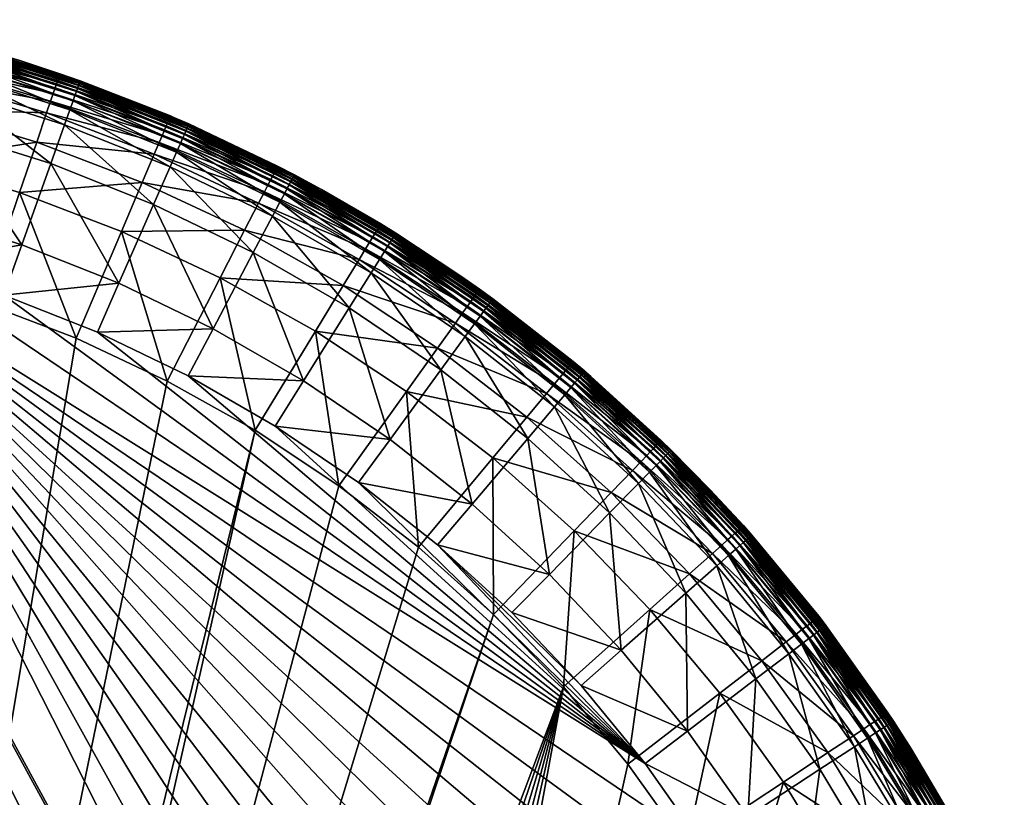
# Model space of a CAD drawing. Header units: millimetres. Extents: x -248 to 251, y -249 to 249.
# Tile 244 of 244: x 76 to 228, y 125 to 245. Entities that reach past the tile are written whole.
import ezdxf

# ---------------------------------------------------------------- set-up
doc = ezdxf.new("R2010")
doc.units = ezdxf.units.MM
doc.layers.add('Default', color=18, linetype='Continuous', true_color=0x000000)

msp = doc.modelspace()

# ---------------------------------------------------------------- meshes
at = {"layer": 'Default'}
mesh = msp.add_polyface(dxfattribs=at)
corners = [(81.5, 235.89, 10.87), (63.95, 240.71, 9.98), (64.06, 241.13, 10.87), (81.61, 236.2, 11.93), (64.14, 241.45, 11.93), (81.7, 236.47, 13.81), (64.21, 241.72, 13.81), (63.42, 238.67, 7.85), (63.64, 239.53, 8.51), (80.97, 234.32, 8.51), (81.19, 234.95, 9.19), (50.97, 244.86, 15.16), (64.23, 241.79, 15.57), (75.53, 238.55, 15.57), (81.72, 236.53, 15.57), (63.81, 240.18, 9.19), (50.64, 243.23, 9.19), (81.37, 235.48, 9.98), (50.55, 242.82, 8.73), (63.1, 237.45, 7.18), (80.69, 233.48, 7.85), (50.97, 244.86, 63.84), (67.61, 240.88, 63.84), (75.53, 238.55, 63.84), (84.84, 235.44, 63.84), (50.96, 244.8, 66.03), (67.56, 240.71, 67.14), (84.78, 235.28, 67.14), (50.92, 244.61, 67.66), (67.49, 240.45, 68.44), (84.7, 235.03, 68.44), (50.85, 244.26, 68.98), (67.4, 240.11, 69.43), (84.58, 234.7, 69.43), (50.75, 243.75, 70.06), (67.27, 239.67, 70.25), (84.42, 234.26, 70.25), (50.64, 243.23, 70.78), (67.14, 239.17, 70.89), (84.25, 233.78, 70.89), (50.47, 242.45, 71.52), (66.96, 238.52, 71.5), (84.02, 233.14, 71.5), (50.3, 241.64, 72.06), (66.73, 237.7, 72.07), (50.19, 241.17, 72.31), (66.34, 236.28, 72.73), (49.81, 239.64, 72.93), (65.69, 233.93, 73.41)]
mesh.append_faces([[corners[k] for k in face] for face in [(0, 1, 2, 2), (3, 0, 2, 2), (3, 2, 4, 4), (5, 3, 4, 4), (5, 4, 6, 6), (7, 8, 9, 9), (9, 8, 10, 10), (11, 12, 6, 6), (6, 12, 13, 13), (6, 13, 5, 5), (5, 13, 14, 14), (15, 16, 1, 1), (15, 1, 17, 17), (17, 1, 0, 0), (8, 18, 15, 15), (8, 15, 10, 10), (10, 15, 17, 17), (19, 7, 20, 20), (12, 21, 22, 22), (12, 22, 13, 13), (13, 22, 23, 23), (13, 23, 14, 14), (14, 23, 24, 24), (25, 26, 22, 22), (27, 24, 26, 26), (26, 24, 23, 23), (26, 23, 22, 22), (28, 29, 26, 26), (26, 29, 30, 30), (26, 30, 27, 27), (31, 32, 29, 29), (29, 32, 33, 33), (29, 33, 30, 30), (34, 35, 32, 32), (32, 35, 36, 36), (32, 36, 33, 33), (37, 38, 35, 35), (35, 38, 39, 39), (40, 41, 38, 38), (38, 41, 42, 42), (43, 44, 41, 41), (45, 46, 44, 44), (47, 48, 46, 46)]])
mesh = msp.add_polyface(dxfattribs=at)
corners = [(59.34, 223.04, 4.96), (45.35, 227.49, 5.02), (45.77, 228.34, 5.06), (45.86, 228.53, 5.07), (46.49, 229.88, 5.16), (46.74, 230.46, 5.21), (47.15, 231.44, 5.29), (97.03, 225.88, 7.18), (96.28, 224.11, 6.49), (79.66, 230.46, 6.49), (78.13, 225.98, 5.58), (61.41, 231, 5.58), (47.17, 231.48, 5.3), (97.53, 227.05, 7.85), (80.28, 232.28, 7.18), (62.61, 235.59, 6.49), (48.29, 234.49, 5.64), (98.65, 229.69, 11.93), (81.5, 235.89, 10.87), (81.61, 236.2, 11.93), (97.87, 227.86, 8.51), (80.69, 233.48, 7.85), (63.1, 237.45, 7.18), (98.76, 229.95, 13.81), (81.7, 236.47, 13.81), (80.97, 234.32, 8.51), (81.19, 234.95, 9.19), (98.14, 228.48, 9.19), (63.42, 238.67, 7.85), (46.58, 230.07, 74.35), (44.76, 218.7, 74.67), (46.8, 230.6, 74.32), (49.25, 237.56, 73.47), (48.62, 235.48, 73.83), (63.99, 227.78, 74.23), (47.91, 233.41, 74.08), (47.36, 231.72, 74.23), (84.78, 235.28, 67.14), (99.32, 229.78, 63.84), (84.84, 235.44, 63.84), (67.27, 239.67, 70.25), (84.25, 233.78, 70.89), (84.42, 234.26, 70.25), (67.14, 239.17, 70.89), (84.02, 233.14, 71.5), (66.96, 238.52, 71.5), (66.73, 237.7, 72.07), (83.74, 232.34, 72.07), (66.34, 236.28, 72.73), (83.24, 230.95, 72.73), (65.69, 233.93, 73.41), (82.43, 228.65, 73.41), (80.29, 222.64, 74.23)]
mesh.append_faces([[corners[k] for k in face] for face in [(0, 1, 2, 2), (0, 2, 3, 3), (3, 4, 0, 0), (0, 4, 5, 5), (0, 5, 6, 6), (7, 8, 9, 9), (9, 8, 10, 10), (9, 10, 11, 11), (11, 0, 12, 12), (12, 0, 6, 6), (13, 7, 14, 14), (14, 7, 9, 9), (14, 9, 15, 15), (15, 9, 11, 11), (15, 11, 16, 16), (16, 11, 12, 12), (17, 18, 19, 19), (20, 13, 21, 21), (21, 13, 14, 14), (21, 14, 22, 22), (22, 14, 15, 15), (23, 19, 24, 24), (25, 26, 27, 27), (21, 28, 25, 25), (21, 25, 20, 20), (29, 30, 31, 31), (32, 33, 34, 34), (34, 33, 35, 35), (34, 35, 36, 36), (36, 35, 31, 31), (37, 38, 39, 39), (40, 41, 42, 42), (43, 44, 41, 41), (45, 46, 47, 47), (45, 47, 44, 44), (46, 48, 49, 49), (46, 49, 47, 47), (48, 50, 51, 51), (48, 51, 49, 49), (32, 34, 50, 50), (50, 34, 52, 52), (50, 52, 51, 51), (31, 30, 36, 36)]])
mesh = msp.add_polyface(dxfattribs=at)
corners = [(97.53, 227.05, 7.85), (113.86, 219.4, 7.85), (97.03, 225.88, 7.18), (97.87, 227.86, 8.51), (114.26, 220.19, 8.51), (115.3, 222.21, 13.81), (98.65, 229.69, 11.93), (98.76, 229.95, 13.81), (81.61, 236.2, 11.93), (98.14, 228.48, 9.19), (81.19, 234.95, 9.19), (98.35, 228.99, 9.98), (114.82, 221.28, 9.98), (81.7, 236.47, 13.81), (81.72, 236.53, 15.57), (98.79, 230.01, 15.57), (99.32, 229.78, 15.57), (81.37, 235.48, 9.98), (81.5, 235.89, 10.87), (98.52, 229.38, 10.87), (115.17, 221.95, 11.93), (115.02, 221.66, 10.87), (80.97, 234.32, 8.51), (84.84, 235.44, 63.84), (99.32, 229.78, 63.84), (101.64, 228.78, 63.84), (115.33, 222.26, 15.57), (117.83, 220.76, 67.14), (117.91, 220.91, 63.84), (101.57, 228.62, 67.14), (84.78, 235.28, 67.14), (84.7, 235.03, 68.44), (101.46, 228.37, 68.44), (117.71, 220.53, 68.44), (84.58, 234.7, 69.43), (101.32, 228.05, 69.43), (84.42, 234.26, 70.25), (101.14, 227.63, 70.25), (84.25, 233.78, 70.89), (100.93, 227.16, 70.89), (84.02, 233.14, 71.5), (100.66, 226.54, 71.5), (83.74, 232.34, 72.07), (100.31, 225.76, 72.07), (83.24, 230.95, 72.73), (99.72, 224.41, 72.73), (82.43, 228.65, 73.41), (98.74, 222.17, 73.41)]
mesh.append_faces([[corners[k] for k in face] for face in [(0, 1, 2, 2), (3, 4, 0, 0), (5, 6, 7, 7), (7, 6, 8, 8), (9, 10, 11, 11), (9, 11, 12, 12), (13, 14, 7, 7), (14, 15, 7, 7), (7, 15, 16, 16), (7, 16, 5, 5), (17, 18, 19, 19), (19, 18, 6, 6), (19, 6, 20, 20), (10, 17, 11, 11), (11, 17, 19, 19), (11, 19, 21, 21), (3, 22, 9, 9), (14, 23, 15, 15), (15, 23, 24, 24), (15, 24, 16, 16), (16, 24, 25, 25), (16, 25, 26, 26), (27, 28, 29, 29), (28, 25, 29, 29), (29, 25, 24, 24), (29, 24, 30, 30), (30, 31, 32, 32), (30, 32, 29, 29), (29, 32, 33, 33), (31, 34, 35, 35), (31, 35, 32, 32), (34, 36, 37, 37), (34, 37, 35, 35), (36, 38, 39, 39), (36, 39, 37, 37), (38, 40, 41, 41), (38, 41, 39, 39), (40, 42, 43, 43), (40, 43, 41, 41), (42, 44, 45, 45), (42, 45, 43, 43), (44, 46, 47, 47), (44, 47, 45, 45)]])
mesh = msp.add_polyface(dxfattribs=at)
corners = [(87.51, -196.84, 74.71), (101.5, -190.08, 74.71), (17.97, 208.24, 74.71), (114.96, -182.33, 74.71), (24.3, 209.6, 74.71), (29.12, 211.42, 74.71), (189.02, -104.28, 74.71), (31.04, 212.37, 74.71), (196.05, -90.43, 74.71), (31.4, 212.57, 74.71), (140.03, -164.02, 74.71), (151.51, -153.55, 74.71), (162.2, -142.28, 74.71), (28.41, 211.1, 74.71), (172.05, -130.27, 74.71), (28.89, 211.31, 74.71), (43.15, 210.61, 74.71), (16.11, -208.23, 4.71), (69.69, 201.22, 4.71), (84.21, 195.68, 4.71), (98.28, 189.08, 4.71), (111.84, 181.48, 4.71), (45, 226.83, 4.98), (45.35, 227.49, 5.02), (59.34, 223.04, 4.96), (39.64, 209.07, 4.71), (42.3, 222.46, 4.83), (54.81, 205.7, 4.71), (42.63, 222.93, 4.84), (43.27, 223.89, 4.87), (43.64, 224.48, 4.89), (44.17, 225.35, 4.92), (44.35, 225.67, 4.93), (75.47, 218.19, 4.96), (61.41, 231, 5.58), (78.13, 225.98, 5.58), (94.43, 219.75, 5.58), (91.22, 212.18, 4.96), (46.58, 230.07, 74.35), (46.25, 229.34, 74.39), (44.76, 218.7, 74.67), (82.43, 228.65, 73.41), (80.29, 222.64, 74.23), (96.17, 216.33, 74.23), (47.36, 231.72, 74.23), (60.45, 214.97, 74.67), (63.99, 227.78, 74.23), (75.84, 210.12, 74.67), (90.83, 204.17, 74.67), (87.51, 196.62, 74.71), (73.07, 202.35, 74.71), (58.26, 207.02, 74.71)]
mesh.append_faces([[corners[k] for k in face] for face in [(0, 1, 2, 2), (2, 3, 4, 4), (5, 6, 7, 7), (7, 8, 9, 9), (10, 11, 4, 4), (4, 12, 13, 13), (13, 14, 15, 15), (15, 14, 5, 5), (9, 8, 16, 16), (17, 18, 19, 19), (19, 20, 17, 17), (17, 20, 21, 21), (22, 23, 24, 24), (25, 26, 27, 27), (27, 26, 28, 28), (29, 30, 24, 24), (30, 31, 24, 24), (24, 31, 32, 32), (24, 32, 22, 22), (28, 29, 27, 27), (27, 29, 24, 24), (27, 24, 18, 18), (19, 18, 33, 33), (34, 35, 24, 24), (18, 24, 33, 33), (33, 24, 35, 35), (33, 35, 36, 36), (19, 33, 37, 37), (37, 33, 36, 36), (37, 20, 19, 19), (38, 39, 40, 40), (41, 42, 43, 43), (44, 40, 45, 45), (44, 45, 46, 46), (46, 45, 47, 47), (46, 47, 42, 42), (42, 47, 48, 48), (49, 48, 50, 50), (50, 48, 47, 47), (50, 47, 51, 51), (51, 47, 45, 45), (51, 45, 16, 16), (16, 45, 40, 40)]])
mesh = msp.add_polyface(dxfattribs=at)
corners = [(113.86, 219.4, 7.85), (129.58, 210.58, 7.85), (113.28, 218.27, 7.18), (97.03, 225.88, 7.18), (96.28, 224.11, 6.49), (114.26, 220.19, 8.51), (130.04, 211.34, 8.51), (97.53, 227.05, 7.85), (114.57, 220.78, 9.19), (130.39, 211.91, 9.19), (97.87, 227.86, 8.51), (114.82, 221.28, 9.98), (98.35, 228.99, 9.98), (115.02, 221.66, 10.87), (115.3, 222.21, 13.81), (99.32, 229.78, 15.57), (115.33, 222.26, 15.57), (115.17, 221.95, 11.93), (98.65, 229.69, 11.93), (98.52, 229.38, 10.87), (98.14, 228.48, 9.19), (94.43, 219.75, 5.58), (78.13, 225.98, 5.58), (112.4, 216.56, 6.49), (91.22, 212.18, 4.96), (110.23, 212.35, 5.58), (125.45, 203.81, 5.58), (106.48, 205.03, 4.96), (101.64, 228.78, 63.84), (117.91, 220.91, 63.84), (101.57, 228.62, 67.14), (117.71, 220.53, 68.44), (117.83, 220.76, 67.14), (101.46, 228.37, 68.44), (101.32, 228.05, 69.43), (117.54, 220.21, 69.43), (101.14, 227.63, 70.25), (117.33, 219.81, 70.25), (100.93, 227.16, 70.89), (117.09, 219.35, 70.89), (100.66, 226.54, 71.5), (116.77, 218.76, 71.5), (100.31, 225.76, 72.07), (116.37, 218, 72.07), (99.72, 224.41, 72.73), (115.68, 216.7, 72.73), (98.74, 222.17, 73.41), (114.54, 214.54, 73.41), (82.43, 228.65, 73.41), (96.17, 216.33, 74.23), (111.56, 208.9, 74.23), (80.29, 222.64, 74.23), (90.83, 204.17, 74.67), (105.35, 197.15, 74.67), (87.51, 196.62, 74.71)]
mesh.append_faces([[corners[k] for k in face] for face in [(0, 1, 2, 2), (0, 2, 3, 3), (3, 2, 4, 4), (5, 6, 0, 0), (5, 0, 7, 7), (8, 9, 5, 5), (8, 5, 10, 10), (11, 12, 13, 13), (14, 15, 16, 16), (17, 18, 14, 14), (13, 19, 17, 17), (10, 20, 8, 8), (8, 20, 11, 11), (21, 22, 4, 4), (21, 4, 23, 23), (23, 4, 2, 2), (24, 21, 25, 25), (25, 21, 23, 23), (25, 26, 27, 27), (25, 27, 24, 24), (16, 28, 29, 29), (30, 31, 32, 32), (33, 34, 35, 35), (33, 35, 31, 31), (34, 36, 37, 37), (34, 37, 35, 35), (36, 38, 39, 39), (36, 39, 37, 37), (38, 40, 41, 41), (38, 41, 39, 39), (40, 42, 43, 43), (40, 43, 41, 41), (42, 44, 45, 45), (42, 45, 43, 43), (44, 46, 47, 47), (44, 47, 45, 45), (48, 49, 46, 46), (46, 49, 50, 50), (46, 50, 47, 47), (51, 52, 49, 49), (49, 52, 53, 53), (49, 53, 50, 50), (54, 53, 52, 52)]])
mesh = msp.add_polyface(dxfattribs=at)
corners = [(130.04, 211.34, 8.51), (129.58, 210.58, 7.85), (113.86, 219.4, 7.85), (130.39, 211.91, 9.19), (114.26, 220.19, 8.51), (130.68, 212.38, 9.98), (114.57, 220.78, 9.19), (114.82, 221.28, 9.98), (115.02, 221.66, 10.87), (130.9, 212.75, 10.87), (131.08, 213.03, 11.93), (121.17, 196.79, 4.96), (106.48, 205.03, 4.96), (125.45, 203.81, 5.58), (115.3, 222.21, 13.81), (115.33, 222.26, 15.57), (122.11, 218.65, 15.57), (115.17, 221.95, 11.93), (131.23, 213.27, 13.81), (131.26, 213.33, 15.57), (112.4, 216.56, 6.49), (113.28, 218.27, 7.18), (128.92, 209.5, 7.18), (110.23, 212.35, 5.58), (127.92, 207.86, 6.49), (117.91, 220.91, 63.84), (122.11, 218.65, 63.84), (117.83, 220.76, 67.14), (133.57, 211.9, 63.84), (133.48, 211.75, 67.14), (117.71, 220.53, 68.44), (133.34, 211.52, 68.44), (117.54, 220.21, 69.43), (133.15, 211.22, 69.43), (117.33, 219.81, 70.25), (132.91, 210.83, 70.25), (117.09, 219.35, 70.89), (132.64, 210.4, 70.89), (116.77, 218.76, 71.5), (132.28, 209.83, 71.5), (116.37, 218, 72.07), (131.83, 209.1, 72.07), (115.68, 216.7, 72.73), (131.05, 207.85, 72.73), (114.54, 214.54, 73.41), (129.75, 205.78, 73.41), (111.56, 208.9, 74.23), (126.37, 200.37, 74.23)]
mesh.append_faces([[corners[k] for k in face] for face in [(0, 1, 2, 2), (3, 0, 4, 4), (5, 3, 6, 6), (7, 8, 9, 9), (9, 8, 10, 10), (11, 12, 13, 13), (14, 15, 16, 16), (17, 14, 18, 18), (18, 14, 16, 16), (18, 16, 19, 19), (8, 17, 10, 10), (10, 17, 18, 18), (6, 7, 5, 5), (5, 7, 9, 9), (20, 21, 22, 22), (22, 21, 1, 1), (23, 20, 24, 24), (24, 20, 22, 22), (24, 13, 23, 23), (15, 25, 16, 16), (16, 25, 26, 26), (16, 26, 19, 19), (26, 25, 27, 27), (26, 27, 28, 28), (28, 27, 29, 29), (27, 30, 31, 31), (27, 31, 29, 29), (30, 32, 33, 33), (30, 33, 31, 31), (32, 34, 35, 35), (32, 35, 33, 33), (34, 36, 37, 37), (34, 37, 35, 35), (36, 38, 39, 39), (36, 39, 37, 37), (38, 40, 41, 41), (38, 41, 39, 39), (40, 42, 43, 43), (40, 43, 41, 41), (42, 44, 45, 45), (42, 45, 43, 43), (44, 46, 47, 47), (44, 47, 45, 45)]])
mesh = msp.add_polyface(dxfattribs=at)
corners = [(145.53, 201.9, 9.19), (145.14, 201.36, 8.51), (130.04, 211.34, 8.51), (129.58, 210.58, 7.85), (145.85, 202.35, 9.98), (130.39, 211.91, 9.19), (146.1, 202.7, 10.87), (130.68, 212.38, 9.98), (130.9, 212.75, 10.87), (131.08, 213.03, 11.93), (146.29, 202.97, 11.93), (146.46, 203.2, 13.81), (131.23, 213.27, 13.81), (131.26, 213.33, 15.57), (143.64, 205.26, 15.57), (146.5, 203.25, 15.57), (128.92, 209.5, 7.18), (144.62, 200.63, 7.85), (127.92, 207.86, 6.49), (143.89, 199.6, 7.18), (142.77, 198.04, 6.49), (125.45, 203.81, 5.58), (122.11, 218.65, 63.84), (133.57, 211.9, 63.84), (143.64, 205.26, 63.84), (148.54, 201.77, 63.84), (133.48, 211.75, 67.14), (148.44, 201.63, 67.14), (133.34, 211.52, 68.44), (148.28, 201.42, 68.44), (133.15, 211.22, 69.43), (148.07, 201.13, 69.43), (132.91, 210.83, 70.25), (147.8, 200.76, 70.25), (132.64, 210.4, 70.89), (147.5, 200.34, 70.89), (132.28, 209.83, 71.5), (147.1, 199.8, 71.5), (131.83, 209.1, 72.07), (146.6, 199.11, 72.07), (131.05, 207.85, 72.73), (145.73, 197.92, 72.73), (129.75, 205.78, 73.41), (144.29, 195.95, 73.41)]
mesh.append_faces([[corners[k] for k in face] for face in [(0, 1, 2, 2), (2, 1, 3, 3), (4, 0, 5, 5), (5, 0, 2, 2), (6, 4, 7, 7), (7, 4, 5, 5), (8, 9, 10, 10), (10, 9, 11, 11), (9, 12, 11, 11), (11, 12, 13, 13), (13, 14, 11, 11), (11, 14, 15, 15), (7, 8, 6, 6), (6, 8, 10, 10), (16, 3, 17, 17), (17, 3, 1, 1), (18, 16, 19, 19), (19, 16, 17, 17), (19, 20, 18, 18), (18, 20, 21, 21), (13, 22, 23, 23), (13, 23, 14, 14), (14, 23, 24, 24), (14, 24, 15, 15), (15, 24, 25, 25), (23, 26, 24, 24), (24, 26, 27, 27), (24, 27, 25, 25), (26, 28, 29, 29), (26, 29, 27, 27), (28, 30, 31, 31), (28, 31, 29, 29), (30, 32, 33, 33), (30, 33, 31, 31), (32, 34, 35, 35), (32, 35, 33, 33), (34, 36, 37, 37), (34, 37, 35, 35), (36, 38, 39, 39), (36, 39, 37, 37), (38, 40, 41, 41), (38, 41, 39, 39), (40, 42, 43, 43), (40, 43, 41, 41)]])
mesh = msp.add_polyface(dxfattribs=at)
corners = [(172.05, -130.27, 74.71), (181, -117.58, 74.71), (29.12, 211.42, 74.71), (189.02, -104.28, 74.71), (31.04, 212.37, 74.71), (196.05, -90.43, 74.71), (202.07, 75.89, 74.71), (196.05, 90.21, 74.71), (43.15, 210.61, 74.71), (202.07, -76.11, 74.71), (207.04, -61.39, 74.71), (210.92, -46.35, 74.71), (213.72, -31.07, 74.71), (215.4, -15.63, 74.71), (215.96, -0.11, 74.71), (215.4, 15.41, 74.71), (213.72, 30.86, 74.71), (189.02, 104.06, 74.71), (181, 117.37, 74.71), (172.05, 130.06, 74.71), (210.92, 46.14, 74.71), (207.04, 61.17, 74.71), (127.83, 173.41, 74.71), (140.03, 163.8, 74.71), (162.2, 142.07, 74.71), (151.51, 153.33, 74.71), (114.96, 182.11, 74.71), (101.5, 189.86, 74.71), (54.81, -205.91, 4.71), (39.64, -209.29, 4.71), (159.47, 141.86, 4.71), (26.54, -210.56, 4.71), (148.68, 153.05, 4.71), (23.4, -209.56, 4.71), (137.1, 163.42, 4.71), (111.84, 181.48, 4.71), (124.8, 172.91, 4.71), (98.28, -189.3, 4.71), (84.21, -195.89, 4.71), (169.41, 129.92, 4.71), (178.46, 117.28, 4.71), (186.55, 104.02, 4.71), (193.66, 90.2, 4.71), (199.74, 75.89, 4.71), (161.12, 165.96, 4.96), (172.82, 153.83, 4.96), (178.94, 159.32, 5.58), (166.58, 168.71, 74.23), (157.28, 159.22, 74.67), (168.38, 147.52, 74.67), (178.34, 156.31, 74.23), (178.61, 135.05, 74.67)]
mesh.append_faces([[corners[k] for k in face] for face in [(0, 1, 2, 2), (2, 1, 3, 3), (4, 3, 5, 5), (6, 7, 8, 8), (8, 5, 9, 9), (8, 9, 10, 10), (10, 11, 8, 8), (8, 11, 12, 12), (8, 12, 13, 13), (13, 14, 8, 8), (8, 14, 15, 15), (8, 15, 16, 16), (7, 17, 8, 8), (8, 17, 18, 18), (8, 18, 19, 19), (16, 20, 8, 8), (8, 20, 21, 21), (8, 21, 6, 6), (22, 19, 23, 23), (23, 19, 24, 24), (23, 24, 25, 25), (26, 27, 19, 19), (28, 29, 30, 30), (30, 31, 32, 32), (32, 33, 34, 34), (33, 35, 36, 36), (33, 36, 34, 34), (37, 38, 30, 30), (30, 39, 37, 37), (37, 39, 40, 40), (37, 40, 41, 41), (37, 42, 43, 43), (30, 32, 44, 44), (39, 30, 45, 45), (30, 44, 45, 45), (45, 44, 46, 46), (47, 48, 49, 49), (47, 49, 50, 50), (19, 51, 24, 24), (24, 51, 49, 49), (24, 49, 25, 25), (25, 49, 48, 48), (25, 48, 23, 23)]])
mesh = msp.add_polyface(dxfattribs=at)
corners = [(58.26, 207.02, 74.71), (172.05, 130.06, 74.71), (73.07, 202.35, 74.71), (87.51, 196.62, 74.71), (111.84, 181.48, 4.71), (98.28, 189.08, 4.71), (106.48, 205.03, 4.96), (124.8, 172.91, 4.71), (121.17, 196.79, 4.96), (160.25, 191.24, 9.98), (159.89, 190.81, 9.19), (145.53, 201.9, 9.19), (145.14, 201.36, 8.51), (160.52, 191.57, 10.87), (145.85, 202.35, 9.98), (160.73, 191.82, 11.93), (146.1, 202.7, 10.87), (146.29, 202.97, 11.93), (146.46, 203.2, 13.81), (160.91, 192.04, 13.81), (125.45, 203.81, 5.58), (140.01, 194.18, 5.58), (142.77, 198.04, 6.49), (156.86, 187.17, 6.49), (158.09, 188.64, 7.18), (146.5, 203.25, 15.57), (144.62, 200.63, 7.85), (159.46, 190.3, 8.51), (143.89, 199.6, 7.18), (158.9, 189.62, 7.85), (91.22, 212.18, 4.96), (135.23, 187.49, 4.96), (153.83, 183.52, 5.58), (148.57, 177.2, 4.96), (147.1, 199.8, 71.5), (146.6, 199.11, 72.07), (160.61, 188.08, 72.07), (145.73, 197.92, 72.73), (159.66, 186.95, 72.73), (144.29, 195.95, 73.41), (158.08, 185.09, 73.41), (129.75, 205.78, 73.41), (126.37, 200.37, 74.23), (140.52, 190.8, 74.23), (153.95, 180.22, 74.23), (111.56, 208.9, 74.23), (105.35, 197.15, 74.67), (119.33, 189.1, 74.67), (132.69, 180.07, 74.67), (114.96, 182.11, 74.71), (101.5, 189.86, 74.71)]
mesh.append_faces([[corners[k] for k in face] for face in [(0, 1, 2, 2), (1, 3, 2, 2), (4, 5, 6, 6), (7, 4, 8, 8), (9, 10, 11, 11), (11, 10, 12, 12), (13, 9, 14, 14), (14, 9, 11, 11), (15, 13, 16, 16), (16, 13, 14, 14), (17, 18, 19, 19), (4, 6, 8, 8), (8, 20, 21, 21), (21, 20, 22, 22), (21, 22, 23, 23), (23, 22, 24, 24), (18, 25, 19, 19), (16, 17, 15, 15), (26, 12, 27, 27), (28, 26, 29, 29), (29, 24, 28, 28), (28, 24, 22, 22), (30, 6, 5, 5), (7, 8, 31, 31), (31, 8, 21, 21), (31, 21, 32, 32), (32, 21, 23, 23), (33, 31, 32, 32), (34, 35, 36, 36), (35, 37, 38, 38), (37, 39, 40, 40), (41, 42, 43, 43), (41, 43, 39, 39), (39, 43, 44, 44), (39, 44, 40, 40), (45, 46, 47, 47), (45, 47, 42, 42), (42, 47, 48, 48), (42, 48, 43, 43), (49, 48, 47, 47), (49, 47, 50, 50), (50, 47, 46, 46), (50, 46, 3, 3)]])
mesh = msp.add_polyface(dxfattribs=at)
corners = [(24.3, 209.6, 74.71), (151.51, -153.55, 74.71), (162.2, -142.28, 74.71), (28.41, 211.1, 74.71), (172.05, -130.27, 74.71), (204.76, 61.19, 4.71), (208.69, 46.15, 4.71), (98.28, -189.3, 4.71), (213.22, 15.42, 4.71), (213.78, -0.11, 4.71), (213.22, -15.64, 4.71), (211.52, -31.09, 4.71), (186.55, 104.02, 4.71), (193.66, 90.2, 4.71), (208.69, -46.37, 4.71), (204.76, -61.4, 4.71), (199.74, -76.11, 4.71), (193.66, -90.41, 4.71), (186.55, -104.23, 4.71), (200.27, -131.93, 5.58), (193.41, -127.39, 4.96), (202.19, -113.01, 4.96), (221.93, -66.57, 4.96), (216.49, -82.52, 4.96), (209.89, -98.02, 4.96), (178.46, -117.5, 4.71), (169.41, -130.14, 4.71), (226.19, -50.27, 4.96), (217.34, -101.52, 5.58), (209.36, -117.04, 5.58), (213.49, -119.36, 6.49), (204.22, -134.55, 6.49), (215.57, -118.99, 72.73), (213.43, -117.81, 73.41), (204.38, -132.84, 73.41), (207.85, -114.72, 74.23), (199.03, -129.35, 74.23), (222.21, -83.72, 74.23), (209.78, -79.02, 74.67), (203.54, -93.89, 74.67), (215.59, -99.48, 74.23), (196.23, -108.27, 74.67), (187.91, -122.09, 74.67), (178.61, -135.27, 74.67), (181, -117.58, 74.71), (189.02, -104.28, 74.71), (196.05, -90.43, 74.71), (202.07, -76.11, 74.71), (207.04, -61.39, 74.71), (214.94, -63.74, 74.67), (210.92, -46.35, 74.71)]
mesh.append_faces([[corners[k] for k in face] for face in [(0, 1, 2, 2), (3, 2, 4, 4), (5, 6, 7, 7), (8, 9, 7, 7), (7, 9, 10, 10), (7, 10, 11, 11), (12, 13, 7, 7), (11, 14, 7, 7), (7, 14, 15, 15), (7, 15, 16, 16), (7, 17, 18, 18), (19, 20, 21, 21), (16, 15, 22, 22), (17, 16, 23, 23), (18, 17, 24, 24), (18, 21, 25, 25), (25, 21, 20, 20), (25, 20, 26, 26), (27, 15, 14, 14), (17, 23, 24, 24), (24, 28, 29, 29), (29, 30, 31, 31), (18, 24, 21, 21), (21, 24, 29, 29), (21, 29, 19, 19), (32, 33, 34, 34), (33, 35, 36, 36), (37, 38, 39, 39), (40, 39, 41, 41), (40, 41, 35, 35), (35, 41, 42, 42), (35, 42, 36, 36), (4, 43, 44, 44), (44, 43, 42, 42), (44, 42, 45, 45), (45, 42, 41, 41), (45, 41, 46, 46), (46, 41, 39, 39), (46, 39, 47, 47), (47, 39, 38, 38), (47, 38, 48, 48), (48, 38, 49, 49), (48, 49, 50, 50)]])
mesh = msp.add_polyface(dxfattribs=at)
corners = [(58.26, 207.02, 74.71), (43.15, 210.61, 74.71), (172.05, 130.06, 74.71), (127.83, 173.41, 74.71), (114.96, 182.11, 74.71), (101.5, 189.86, 74.71), (87.51, 196.62, 74.71), (137.1, 163.42, 4.71), (124.8, 172.91, 4.71), (135.23, 187.49, 4.96), (156.86, 187.17, 6.49), (158.09, 188.64, 7.18), (171.45, 176.68, 7.18), (172.33, 177.59, 7.85), (174.52, 179.86, 13.81), (163.71, 189.76, 15.57), (174.56, 179.91, 15.57), (173.41, 178.71, 9.19), (159.89, 190.81, 9.19), (173.79, 179.11, 9.98), (172.94, 178.23, 8.51), (159.46, 190.3, 8.51), (153.83, 183.52, 5.58), (170.12, 175.29, 6.49), (148.57, 177.2, 4.96), (166.83, 171.88, 5.58), (178.94, 159.32, 5.58), (161.12, 165.96, 4.96), (148.68, 153.05, 4.71), (163.71, 189.76, 63.84), (176.09, 178.42, 63.84), (175.97, 178.29, 67.14), (162.63, 190.46, 67.14), (175.79, 178.1, 68.44), (162.46, 190.26, 68.44), (175.54, 177.85, 69.43), (162.23, 189.99, 69.43), (175.22, 177.52, 70.25), (161.93, 189.64, 70.25), (174.86, 177.15, 70.89), (161.6, 189.24, 70.89), (161.16, 188.73, 71.5), (174.38, 176.67, 71.5), (160.61, 188.08, 72.07), (173.79, 176.06, 72.07), (159.66, 186.95, 72.73), (172.76, 175.01, 72.73), (158.08, 185.09, 73.41), (171.05, 173.27, 73.41), (153.95, 180.22, 74.23), (166.58, 168.71, 74.23), (178.34, 156.31, 74.23), (140.52, 190.8, 74.23), (132.69, 180.07, 74.67), (145.36, 170.09, 74.67), (157.28, 159.22, 74.67), (140.03, 163.8, 74.71)]
mesh.append_faces([[corners[k] for k in face] for face in [(0, 1, 2, 2), (2, 3, 4, 4), (2, 5, 6, 6), (7, 8, 9, 9), (10, 11, 12, 12), (12, 11, 13, 13), (14, 15, 16, 16), (17, 18, 19, 19), (20, 21, 17, 17), (22, 10, 23, 23), (23, 10, 12, 12), (7, 9, 24, 24), (24, 22, 25, 25), (25, 22, 23, 23), (25, 26, 27, 27), (25, 27, 24, 24), (24, 27, 28, 28), (24, 28, 7, 7), (16, 29, 30, 30), (29, 31, 30, 30), (32, 33, 31, 31), (34, 35, 33, 33), (36, 37, 35, 35), (38, 39, 37, 37), (40, 41, 42, 42), (40, 42, 39, 39), (41, 43, 44, 44), (41, 44, 42, 42), (43, 45, 46, 46), (43, 46, 44, 44), (45, 47, 48, 48), (45, 48, 46, 46), (47, 49, 50, 50), (47, 50, 48, 48), (48, 50, 51, 51), (52, 53, 54, 54), (52, 54, 49, 49), (49, 54, 55, 55), (49, 55, 50, 50), (56, 55, 54, 54), (56, 54, 3, 3), (3, 54, 53, 53), (3, 53, 4, 4)]])
mesh = msp.add_polyface(dxfattribs=at)
corners = [(17.97, 208.24, 74.71), (101.5, -190.08, 74.71), (114.96, -182.33, 74.71), (24.3, 209.6, 74.71), (127.83, -173.63, 74.71), (140.03, -164.02, 74.71), (73.07, -202.57, 74.71), (87.51, -196.84, 74.71), (159.47, 141.86, 4.71), (84.21, -195.89, 4.71), (69.69, -201.44, 4.71), (54.81, -205.91, 4.71), (98.28, -189.3, 4.71), (124.8, -173.13, 4.71), (111.84, -181.7, 4.71), (121.17, -197, 4.96), (106.48, -205.25, 4.96), (110.23, -212.56, 5.58), (91.22, -212.39, 4.96), (94.43, -219.97, 5.58), (96.28, -224.33, 6.49), (112.4, -216.78, 6.49), (97.03, -226.1, 7.18), (113.28, -218.49, 7.18), (97.53, -227.26, 7.85), (113.86, -219.61, 7.85), (75.47, -218.41, 4.96), (78.13, -226.19, 5.58), (116.37, -218.22, 72.07), (115.68, -216.91, 72.73), (99.72, -224.63, 72.73), (114.54, -214.75, 73.41), (98.74, -222.39, 73.41), (111.56, -209.11, 74.23), (96.17, -216.55, 74.23), (80.29, -222.85, 74.23), (126.37, -200.59, 74.23), (119.33, -189.32, 74.67), (105.35, -197.37, 74.67), (90.83, -204.38, 74.67), (75.84, -210.33, 74.67), (60.45, -215.18, 74.67), (58.26, -207.24, 74.71)]
mesh.append_faces([[corners[k] for k in face] for face in [(0, 1, 2, 2), (3, 2, 4, 4), (3, 4, 5, 5), (0, 6, 7, 7), (8, 9, 10, 10), (8, 10, 11, 11), (12, 13, 14, 14), (12, 14, 15, 15), (9, 12, 16, 16), (16, 12, 15, 15), (16, 15, 17, 17), (10, 9, 18, 18), (18, 9, 16, 16), (18, 16, 19, 19), (19, 16, 17, 17), (19, 17, 20, 20), (20, 17, 21, 21), (22, 21, 23, 23), (24, 23, 25, 25), (11, 10, 26, 26), (26, 10, 18, 18), (26, 18, 27, 27), (27, 18, 19, 19), (28, 29, 30, 30), (29, 31, 32, 32), (31, 33, 34, 34), (31, 34, 32, 32), (32, 34, 35, 35), (36, 37, 38, 38), (36, 38, 33, 33), (33, 38, 39, 39), (33, 39, 34, 34), (34, 39, 40, 40), (34, 40, 35, 35), (35, 40, 41, 41), (42, 41, 6, 6), (6, 41, 40, 40), (6, 40, 7, 7), (7, 40, 39, 39), (7, 39, 1, 1), (1, 39, 38, 38), (1, 38, 2, 2), (2, 38, 37, 37)]])
mesh = msp.add_polyface(dxfattribs=at)
corners = [(-72.34, -202.89, 73.77), (-72.26, -202.68, 73.72), (-56.58, -207.69, 73.72), (-56.64, -207.91, 73.77), (-40.55, -211.48, 73.72), (-56.69, -208.08, 73.83), (-72.4, -203.06, 73.83), (-40.6, -211.71, 73.77), (-24.28, -214.05, 73.72), (-56.72, -208.22, 73.9), (-72.45, -203.2, 73.9), (-40.63, -211.88, 73.83), (-24.31, -214.28, 73.77), (-24.33, -214.45, 73.83), (-40.66, -212.03, 73.9), (-56.75, -208.33, 73.99), (-24.25, -213.79, 73.71), (-40.5, -211.23, 73.71), (-56.51, -207.44, 73.71), (-72.18, -202.43, 73.71), (17.97, 208.24, 74.71), (28.41, -211.32, 74.71), (28.61, -211.41, 74.71), (28.82, -211.5, 74.71), (31.04, -212.59, 74.71), (31.47, -212.83, 74.71), (43.15, -210.83, 74.71), (58.26, -207.24, 74.71), (73.07, -202.57, 74.71), (-206.94, -0.11, 74.71), (-7.56, -207.95, 74.71), (8.34, -208, 74.71), (22.71, -209.38, 74.71), (16.49, -208.27, 74.71), (8.34, 207.79, 74.71), (39.64, -209.29, 4.71), (27.92, -211.11, 4.71), (26.54, -210.56, 4.71), (159.47, 141.86, 4.71), (148.68, 153.05, 4.71), (23.4, -209.56, 4.71), (16.11, -208.23, 4.71), (111.84, 181.48, 4.71), (8.34, 207.79, 4.71), (8.34, -208, 4.71), (-14.68, -207.53, 4.71), (-37.5, -204.52, 4.71), (-59.86, -199, 4.71), (-81.46, -191.05, 4.71), (37.74, -217.47, 4.74), (34.49, -214.78, 4.72), (30.9, -212.53, 4.71), (43.27, -224.1, 4.87), (54.81, -205.91, 4.71), (33.05, -213.77, 74.71), (33.58, -214.11, 74.71), (33.91, -214.34, 74.71), (44.76, -218.91, 74.67)]
mesh.append_faces([[corners[k] for k in face] for face in [(0, 1, 2, 2), (3, 0, 2, 2), (3, 2, 4, 4), (5, 6, 3, 3), (5, 3, 7, 7), (7, 3, 4, 4), (7, 4, 8, 8), (9, 10, 5, 5), (9, 5, 11, 11), (11, 5, 7, 7), (11, 7, 12, 12), (12, 13, 11, 11), (11, 13, 14, 14), (11, 14, 9, 9), (9, 14, 15, 15), (16, 8, 17, 17), (17, 8, 4, 4), (17, 4, 18, 18), (18, 4, 2, 2), (18, 2, 19, 19), (20, 21, 22, 22), (20, 22, 23, 23), (20, 24, 25, 25), (20, 25, 26, 26), (20, 27, 28, 28), (29, 30, 31, 31), (32, 20, 33, 33), (33, 34, 31, 31), (35, 36, 37, 37), (38, 35, 37, 37), (39, 37, 40, 40), (41, 42, 40, 40), (43, 44, 45, 45), (43, 45, 46, 46), (43, 47, 48, 48), (49, 50, 35, 35), (35, 50, 51, 51), (35, 51, 36, 36), (52, 35, 53, 53), (25, 54, 26, 26), (26, 54, 55, 55), (55, 56, 26, 26), (26, 57, 27, 27)]])
mesh = msp.add_polyface(dxfattribs=at)
corners = [(174.09, 179.42, 10.87), (173.79, 179.11, 9.98), (160.25, 191.24, 9.98), (159.89, 190.81, 9.19), (174.32, 179.65, 11.93), (160.52, 191.57, 10.87), (174.52, 179.86, 13.81), (160.73, 191.82, 11.93), (160.91, 192.04, 13.81), (146.5, 203.25, 15.57), (160.96, 192.09, 15.57), (163.71, 189.76, 15.57), (146.29, 202.97, 11.93), (159.46, 190.3, 8.51), (145.14, 201.36, 8.51), (173.41, 178.71, 9.19), (158.9, 189.62, 7.85), (144.62, 200.63, 7.85), (172.94, 178.23, 8.51), (172.33, 177.59, 7.85), (158.09, 188.64, 7.18), (148.54, 201.77, 63.84), (162.74, 190.59, 63.84), (163.71, 189.76, 63.84), (174.56, 179.91, 15.57), (148.44, 201.63, 67.14), (162.63, 190.46, 67.14), (175.97, 178.29, 67.14), (148.28, 201.42, 68.44), (162.46, 190.26, 68.44), (175.79, 178.1, 68.44), (148.07, 201.13, 69.43), (162.23, 189.99, 69.43), (175.54, 177.85, 69.43), (147.8, 200.76, 70.25), (161.93, 189.64, 70.25), (175.22, 177.52, 70.25), (147.5, 200.34, 70.89), (161.6, 189.24, 70.89), (174.86, 177.15, 70.89), (147.1, 199.8, 71.5), (161.16, 188.73, 71.5), (160.61, 188.08, 72.07), (146.6, 199.11, 72.07), (159.66, 186.95, 72.73), (145.73, 197.92, 72.73), (158.08, 185.09, 73.41)]
mesh.append_faces([[corners[k] for k in face] for face in [(0, 1, 2, 2), (2, 1, 3, 3), (4, 0, 5, 5), (5, 0, 2, 2), (6, 4, 7, 7), (7, 4, 5, 5), (8, 9, 10, 10), (8, 10, 11, 11), (7, 12, 8, 8), (7, 8, 6, 6), (6, 8, 11, 11), (13, 14, 3, 3), (13, 3, 15, 15), (16, 17, 13, 13), (16, 13, 18, 18), (18, 19, 16, 16), (16, 19, 20, 20), (9, 21, 10, 10), (10, 21, 22, 22), (10, 22, 11, 11), (11, 22, 23, 23), (11, 23, 24, 24), (21, 25, 22, 22), (22, 25, 26, 26), (22, 26, 23, 23), (23, 26, 27, 27), (25, 28, 29, 29), (25, 29, 26, 26), (26, 29, 30, 30), (28, 31, 32, 32), (28, 32, 29, 29), (29, 32, 33, 33), (31, 34, 35, 35), (31, 35, 32, 32), (32, 35, 36, 36), (34, 37, 38, 38), (34, 38, 35, 35), (35, 38, 39, 39), (37, 40, 41, 41), (37, 41, 38, 38), (40, 42, 41, 41), (43, 44, 42, 42), (45, 46, 44, 44)]])
mesh = msp.add_polyface(dxfattribs=at)
corners = [(171.45, 176.68, 7.18), (172.33, 177.59, 7.85), (184.85, 164.61, 7.85), (185.51, 165.2, 8.51), (174.56, 179.91, 15.57), (182.11, 172.31, 15.57), (174.52, 179.86, 13.81), (187.2, 166.72, 13.81), (174.32, 179.65, 11.93), (186.98, 166.53, 11.93), (174.09, 179.42, 10.87), (186.74, 166.3, 10.87), (173.79, 179.11, 9.98), (187.24, 166.76, 15.57), (173.41, 178.71, 9.19), (186.42, 166.02, 9.98), (172.94, 178.23, 8.51), (186, 165.65, 9.19), (170.12, 175.29, 6.49), (183.9, 163.76, 7.18), (166.83, 171.88, 5.58), (182.47, 162.48, 6.49), (178.94, 159.32, 5.58), (176.09, 178.42, 63.84), (182.11, 172.31, 63.84), (188.53, 165.31, 63.84), (188.4, 165.19, 67.14), (175.97, 178.29, 67.14), (175.79, 178.1, 68.44), (188.2, 165.02, 68.44), (175.54, 177.85, 69.43), (187.94, 164.78, 69.43), (175.22, 177.52, 70.25), (187.59, 164.48, 70.25), (174.86, 177.15, 70.89), (187.21, 164.14, 70.89), (174.38, 176.67, 71.5), (186.7, 163.69, 71.5), (173.79, 176.06, 72.07), (186.06, 163.12, 72.07), (172.76, 175.01, 72.73), (184.96, 162.15, 72.73), (171.05, 173.27, 73.41), (183.13, 160.53, 73.41)]
mesh.append_faces([[corners[k] for k in face] for face in [(0, 1, 2, 2), (2, 1, 3, 3), (4, 5, 6, 6), (6, 5, 7, 7), (6, 7, 8, 8), (8, 7, 9, 9), (8, 9, 10, 10), (10, 9, 11, 11), (10, 11, 12, 12), (5, 13, 7, 7), (14, 12, 15, 15), (15, 12, 11, 11), (16, 14, 17, 17), (17, 14, 15, 15), (17, 3, 16, 16), (16, 3, 1, 1), (18, 0, 19, 19), (19, 0, 2, 2), (20, 18, 21, 21), (21, 18, 19, 19), (21, 22, 20, 20), (4, 23, 5, 5), (5, 23, 24, 24), (5, 24, 13, 13), (13, 24, 25, 25), (26, 25, 27, 27), (27, 25, 24, 24), (27, 24, 23, 23), (27, 28, 29, 29), (27, 29, 26, 26), (28, 30, 31, 31), (28, 31, 29, 29), (30, 32, 33, 33), (30, 33, 31, 31), (32, 34, 35, 35), (32, 35, 33, 33), (34, 36, 37, 37), (34, 37, 35, 35), (36, 38, 39, 39), (36, 39, 37, 37), (38, 40, 41, 41), (38, 41, 39, 39), (40, 42, 43, 43), (40, 43, 41, 41)]])
mesh = msp.add_polyface(dxfattribs=at)
corners = [(186.74, 166.3, 10.87), (186.98, 166.53, 11.93), (198.65, 152.51, 11.93), (198.88, 152.68, 13.81), (187.2, 166.72, 13.81), (184.85, 164.61, 7.85), (185.51, 165.2, 8.51), (197.08, 151.3, 8.51), (197.61, 151.7, 9.19), (187.24, 166.76, 15.57), (198.65, 153.09, 15.57), (198.93, 152.72, 15.57), (186.42, 166.02, 9.98), (198.39, 152.3, 10.87), (186, 165.65, 9.19), (198.05, 152.04, 9.98), (183.9, 163.76, 7.18), (196.38, 150.75, 7.85), (182.47, 162.48, 6.49), (195.38, 149.98, 7.18), (193.86, 148.8, 6.49), (178.94, 159.32, 5.58), (188.53, 165.31, 63.84), (198.65, 153.09, 63.84), (199.99, 151.33, 63.84), (199.85, 151.23, 67.14), (188.4, 165.19, 67.14), (188.2, 165.02, 68.44), (199.64, 151.07, 68.44), (187.94, 164.78, 69.43), (199.36, 150.85, 69.43), (187.59, 164.48, 70.25), (199, 150.57, 70.25), (187.21, 164.14, 70.89), (198.59, 150.26, 70.89), (186.7, 163.69, 71.5), (198.05, 149.85, 71.5), (186.06, 163.12, 72.07), (197.37, 149.34, 72.07), (184.96, 162.15, 72.73), (196.2, 148.44, 72.73), (183.13, 160.53, 73.41), (194.26, 146.96, 73.41), (171.05, 173.27, 73.41), (178.34, 156.31, 74.23)]
mesh.append_faces([[corners[k] for k in face] for face in [(0, 1, 2, 2), (3, 2, 1, 1), (3, 1, 4, 4), (5, 6, 7, 7), (7, 6, 8, 8), (4, 9, 10, 10), (4, 10, 3, 3), (3, 10, 11, 11), (12, 0, 13, 13), (13, 0, 2, 2), (14, 12, 15, 15), (15, 12, 13, 13), (15, 8, 14, 14), (14, 8, 6, 6), (16, 5, 17, 17), (17, 5, 7, 7), (18, 16, 19, 19), (19, 16, 17, 17), (19, 20, 18, 18), (18, 20, 21, 21), (9, 22, 10, 10), (10, 22, 23, 23), (10, 23, 11, 11), (11, 23, 24, 24), (25, 24, 23, 23), (25, 23, 26, 26), (26, 23, 22, 22), (26, 27, 28, 28), (26, 28, 25, 25), (27, 29, 30, 30), (27, 30, 28, 28), (29, 31, 32, 32), (29, 32, 30, 30), (31, 33, 34, 34), (31, 34, 32, 32), (33, 35, 36, 36), (33, 36, 34, 34), (35, 37, 38, 38), (35, 38, 36, 36), (37, 39, 40, 40), (37, 40, 38, 38), (39, 41, 42, 42), (43, 44, 41, 41)]])
mesh = msp.add_polyface(dxfattribs=at)
corners = [(209.51, 137.83, 13.81), (198.65, 152.51, 11.93), (198.88, 152.68, 13.81), (197.08, 151.3, 8.51), (197.61, 151.7, 9.19), (208.17, 136.95, 9.19), (172.82, 153.83, 4.96), (178.94, 159.32, 5.58), (190.11, 145.91, 5.58), (193.86, 148.8, 6.49), (204.22, 134.33, 6.49), (205.82, 135.39, 7.18), (198.93, 152.72, 15.57), (198.39, 152.3, 10.87), (209.27, 137.67, 11.93), (198.05, 152.04, 9.98), (208.99, 137.49, 10.87), (208.64, 137.26, 9.98), (196.38, 150.75, 7.85), (207.62, 136.58, 8.51), (195.38, 149.98, 7.18), (206.88, 136.09, 7.85), (169.41, 129.92, 4.71), (183.6, 140.88, 4.96), (200.27, 131.72, 5.58), (209.36, 116.82, 5.58), (193.41, 127.18, 4.96), (178.46, 117.28, 4.71), (199.99, 151.33, 63.84), (209.56, 137.87, 15.57), (210.41, 136.57, 63.84), (199.85, 151.23, 67.14), (199.36, 150.85, 69.43), (199, 150.57, 70.25), (209.37, 135.88, 70.25), (198.59, 150.26, 70.89), (208.93, 135.6, 70.89), (198.05, 149.85, 71.5), (208.37, 135.23, 71.5), (197.37, 149.34, 72.07), (207.65, 134.77, 72.07), (196.2, 148.44, 72.73), (206.42, 133.96, 72.73), (184.96, 162.15, 72.73), (194.26, 146.96, 73.41), (204.38, 132.63, 73.41), (183.13, 160.53, 73.41), (178.34, 156.31, 74.23), (189.18, 143.1, 74.23), (199.03, 129.14, 74.23), (168.38, 147.52, 74.67), (178.61, 135.05, 74.67), (187.91, 121.87, 74.67), (172.05, 130.06, 74.71)]
mesh.append_faces([[corners[k] for k in face] for face in [(0, 1, 2, 2), (3, 4, 5, 5), (6, 7, 8, 8), (8, 7, 9, 9), (8, 9, 10, 10), (10, 9, 11, 11), (2, 12, 0, 0), (13, 1, 14, 14), (15, 13, 16, 16), (16, 17, 15, 15), (15, 17, 4, 4), (18, 3, 19, 19), (20, 18, 21, 21), (21, 18, 19, 19), (21, 11, 20, 20), (20, 11, 9, 9), (22, 6, 23, 23), (23, 6, 8, 8), (23, 8, 24, 24), (24, 8, 10, 10), (24, 25, 26, 26), (24, 26, 23, 23), (23, 26, 27, 27), (23, 27, 22, 22), (12, 28, 29, 29), (30, 28, 31, 31), (32, 33, 34, 34), (33, 35, 36, 36), (35, 37, 38, 38), (37, 39, 40, 40), (39, 41, 42, 42), (43, 44, 41, 41), (41, 44, 45, 45), (41, 45, 42, 42), (46, 47, 48, 48), (46, 48, 44, 44), (44, 48, 49, 49), (44, 49, 45, 45), (47, 50, 51, 51), (47, 51, 48, 48), (48, 51, 52, 52), (48, 52, 49, 49), (53, 52, 51, 51)]])
mesh = msp.add_polyface(dxfattribs=at)
corners = [(208.17, 136.95, 9.19), (197.61, 151.7, 9.19), (208.64, 137.26, 9.98), (218.11, 121.73, 9.98), (218.49, 121.94, 10.87), (204.22, 134.33, 6.49), (205.82, 135.39, 7.18), (215.17, 120.08, 7.18), (209.51, 137.83, 13.81), (198.93, 152.72, 15.57), (209.56, 137.87, 15.57), (213.15, 132.29, 15.57), (209.27, 137.67, 11.93), (198.65, 152.51, 11.93), (219.02, 122.25, 13.81), (208.99, 137.49, 10.87), (198.39, 152.3, 10.87), (218.77, 122.11, 11.93), (207.62, 136.58, 8.51), (197.08, 151.3, 8.51), (217.63, 121.46, 9.19), (206.88, 136.09, 7.85), (217.05, 121.14, 8.51), (216.27, 120.7, 7.85), (200.27, 131.72, 5.58), (213.49, 119.14, 6.49), (199.99, 151.33, 63.84), (210.41, 136.57, 63.84), (213.15, 132.29, 63.84), (219.08, 122.28, 15.57), (210.27, 136.47, 67.14), (199.85, 151.23, 67.14), (219.74, 121.09, 63.84), (199.64, 151.07, 68.44), (210.05, 136.33, 68.44), (219.36, 120.88, 68.44), (199.36, 150.85, 69.43), (209.75, 136.13, 69.43), (219.05, 120.7, 69.43), (209.37, 135.88, 70.25), (218.64, 120.48, 70.25), (199, 150.57, 70.25), (208.93, 135.6, 70.89), (218.19, 120.23, 70.89), (198.59, 150.26, 70.89), (208.37, 135.23, 71.5), (217.6, 119.9, 71.5), (198.05, 149.85, 71.5), (207.65, 134.77, 72.07), (216.86, 119.49, 72.07), (197.37, 149.34, 72.07), (206.42, 133.96, 72.73), (215.57, 118.78, 72.73)]
mesh.append_faces([[corners[k] for k in face] for face in [(0, 1, 2, 2), (0, 2, 3, 3), (3, 2, 4, 4), (5, 6, 7, 7), (8, 9, 10, 10), (8, 10, 11, 11), (12, 13, 8, 8), (12, 8, 14, 14), (14, 8, 11, 11), (15, 16, 12, 12), (15, 12, 17, 17), (17, 12, 14, 14), (17, 4, 15, 15), (15, 4, 2, 2), (18, 19, 0, 0), (18, 0, 20, 20), (21, 18, 22, 22), (22, 23, 21, 21), (21, 23, 6, 6), (24, 5, 25, 25), (10, 26, 27, 27), (10, 27, 11, 11), (11, 27, 28, 28), (11, 28, 29, 29), (28, 27, 30, 30), (30, 27, 31, 31), (28, 30, 32, 32), (31, 33, 34, 34), (31, 34, 30, 30), (30, 34, 35, 35), (33, 36, 37, 37), (33, 37, 34, 34), (34, 37, 38, 38), (36, 39, 37, 37), (37, 39, 40, 40), (41, 42, 39, 39), (39, 42, 43, 43), (44, 45, 42, 42), (42, 45, 46, 46), (47, 48, 45, 45), (45, 48, 49, 49), (50, 51, 48, 48), (48, 51, 52, 52)]])
mesh = msp.add_polyface(dxfattribs=at)
corners = [(186.55, 104.02, 4.71), (178.46, 117.28, 4.71), (193.41, 127.18, 4.96), (218.11, 121.73, 9.98), (218.49, 121.94, 10.87), (226.82, 105.74, 10.87), (215.17, 120.08, 7.18), (205.82, 135.39, 7.18), (216.27, 120.7, 7.85), (224.52, 104.67, 7.85), (202.19, 112.79, 4.96), (209.36, 116.82, 5.58), (219.02, 122.25, 13.81), (213.15, 132.29, 15.57), (219.08, 122.28, 15.57), (218.77, 122.11, 11.93), (227.37, 106.01, 13.81), (227.12, 105.89, 11.93), (217.63, 121.46, 9.19), (208.17, 136.95, 9.19), (226.43, 105.56, 9.98), (217.05, 121.14, 8.51), (207.62, 136.58, 8.51), (225.93, 105.33, 9.19), (225.32, 105.04, 8.51), (213.49, 119.14, 6.49), (204.22, 134.33, 6.49), (221.63, 103.31, 6.49), (200.27, 131.72, 5.58), (213.15, 132.29, 63.84), (219.74, 121.09, 63.84), (225.47, 110.12, 15.57), (225.47, 110.12, 63.84), (210.27, 136.47, 67.14), (219.59, 121, 67.14), (219.36, 120.88, 68.44), (227.53, 104.79, 68.44), (210.05, 136.33, 68.44), (219.05, 120.7, 69.43), (227.2, 104.64, 69.43), (209.75, 136.13, 69.43), (218.64, 120.48, 70.25), (226.79, 104.45, 70.25), (209.37, 135.88, 70.25), (218.19, 120.23, 70.89), (208.93, 135.6, 70.89), (217.6, 119.9, 71.5), (208.37, 135.23, 71.5), (216.86, 119.49, 72.07), (207.65, 134.77, 72.07), (215.57, 118.78, 72.73), (206.42, 133.96, 72.73), (204.38, 132.63, 73.41), (213.43, 117.59, 73.41), (199.03, 129.14, 74.23), (207.85, 114.5, 74.23), (187.91, 121.87, 74.67), (196.23, 108.06, 74.67), (181, 117.37, 74.71), (172.05, 130.06, 74.71)]
mesh.append_faces([[corners[k] for k in face] for face in [(0, 1, 2, 2), (3, 4, 5, 5), (6, 7, 8, 8), (6, 8, 9, 9), (0, 2, 10, 10), (10, 2, 11, 11), (12, 13, 14, 14), (15, 12, 16, 16), (16, 12, 14, 14), (16, 17, 15, 15), (15, 17, 4, 4), (18, 19, 3, 3), (18, 3, 20, 20), (21, 22, 18, 18), (21, 18, 23, 23), (23, 24, 21, 21), (21, 24, 8, 8), (25, 26, 6, 6), (25, 27, 11, 11), (25, 11, 28, 28), (14, 29, 30, 30), (14, 30, 31, 31), (31, 30, 32, 32), (30, 33, 34, 34), (30, 34, 32, 32), (33, 35, 34, 34), (34, 35, 36, 36), (37, 38, 35, 35), (35, 38, 39, 39), (40, 41, 38, 38), (38, 41, 42, 42), (43, 44, 41, 41), (45, 46, 44, 44), (47, 48, 46, 46), (49, 50, 48, 48), (51, 52, 53, 53), (51, 53, 50, 50), (52, 54, 55, 55), (52, 55, 53, 53), (54, 56, 57, 57), (54, 57, 55, 55), (58, 57, 56, 56), (58, 56, 59, 59)]])

doc.saveas('drawing.dxf')
